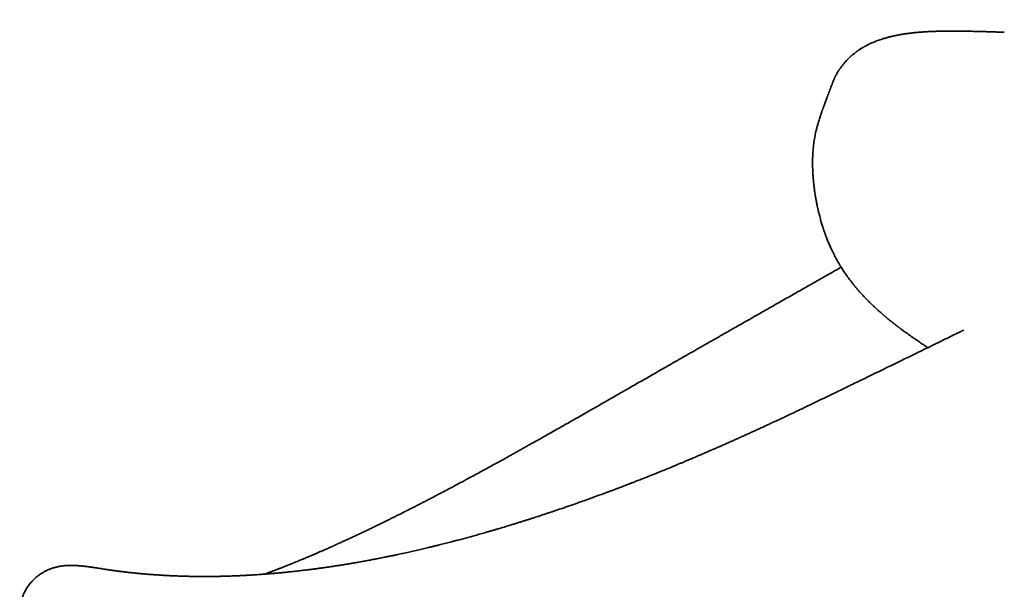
# Model space of a CAD drawing. Header units: millimetres. Extents: x 8 to 665, y 12 to 499.
# Tile 23 of 61: x 503 to 531, y 187 to 203. Entities that reach past the tile are written whole.
import ezdxf

# ---------------------------------------------------------------- set-up
doc = ezdxf.new("R2010")
doc.units = ezdxf.units.MM

msp = doc.modelspace()

# ---------------------------------------------------------------- linework, layer by layer
at = {"color": 7, "linetype": 'Continuous', "lineweight": 35}
msp.add_line((526.368, 201.129), (526.368, 201.128), dxfattribs=at)
for points, knots in [([(521.347, 167.308), (521.348, 167.308), (521.37, 167.301), (521.407, 167.29), (521.456, 167.276), (521.499, 167.264), (521.548, 167.25), (521.604, 167.234), (521.662, 167.217), (521.721, 167.2), (521.793, 167.18), (521.877, 167.157), (521.969, 167.132), (522.056, 167.108), (522.134, 167.087), (522.197, 167.071), (522.246, 167.058), (522.28, 167.049), (522.309, 167.042), (522.329, 167.036), (522.342, 167.033), (522.353, 167.03), (522.364, 167.027), (522.386, 167.022), (522.422, 167.013), (522.475, 166.999), (522.54, 166.983), (522.616, 166.964), (522.703, 166.943), (522.815, 166.916), (522.948, 166.885), (523.102, 166.85), (523.261, 166.816), (523.424, 166.781), (523.593, 166.746), (523.766, 166.712), (523.966, 166.675), (524.195, 166.634), (524.452, 166.591), (524.716, 166.55), (524.988, 166.512), (525.268, 166.476), (525.555, 166.443), (525.847, 166.412), (526.143, 166.385), (526.444, 166.361), (526.749, 166.339), (527.069, 166.319), (527.406, 166.299), (527.685, 166.284), (527.894, 166.273), (528.026, 166.266), (528.151, 166.26), (528.276, 166.254), (528.401, 166.249), (528.524, 166.244), (528.637, 166.24), (528.741, 166.236), (528.835, 166.233), (528.92, 166.231), (528.995, 166.229), (529.061, 166.228), (529.117, 166.227), (529.163, 166.226), (529.2, 166.225), (529.224, 166.225), (529.24, 166.224), (529.253, 166.224), (529.271, 166.224), (529.294, 166.224), (529.323, 166.223), (529.366, 166.223), (529.424, 166.222), (529.499, 166.222), (529.581, 166.221), (529.67, 166.221), (529.767, 166.221), (529.872, 166.222), (529.985, 166.222), (530.105, 166.224), (530.226, 166.226), (530.345, 166.228), (530.482, 166.232), (530.635, 166.237), (530.803, 166.243), (530.963, 166.251), (531.116, 166.259), (531.262, 166.268), (531.401, 166.278), (531.531, 166.288), (531.653, 166.298), (531.768, 166.308), (531.878, 166.318), (531.988, 166.329), (532.1, 166.341), (532.213, 166.354), (532.32, 166.367), (532.422, 166.379), (532.519, 166.392), (532.592, 166.402), (532.642, 166.409), (532.671, 166.413), (532.697, 166.417), (532.72, 166.42), (532.744, 166.423), (532.77, 166.427), (532.802, 166.432), (532.843, 166.438), (532.892, 166.445), (532.948, 166.454), (533.007, 166.463), (533.099, 166.478), (533.226, 166.499), (533.391, 166.528), (533.563, 166.56), (533.74, 166.594), (533.917, 166.629), (534.057, 166.659), (534.158, 166.681), (534.224, 166.695), (534.288, 166.709), (534.353, 166.724), (534.415, 166.738), (534.473, 166.751), (534.523, 166.763), (534.564, 166.773), (534.597, 166.78), (534.623, 166.787), (534.642, 166.791), (534.659, 166.795), (534.677, 166.8), (534.702, 166.806), (534.735, 166.814), (534.775, 166.824), (534.818, 166.834), (534.864, 166.846), (534.912, 166.858), (534.978, 166.875), (535.062, 166.896), (535.166, 166.924), (535.281, 166.954), (535.404, 166.988), (535.534, 167.024), (535.666, 167.062), (535.799, 167.1), (535.991, 167.157), (536.243, 167.234), (536.478, 167.308), (536.637, 167.359), (536.716, 167.385), (536.789, 167.409), (536.854, 167.431), (536.911, 167.45), (536.961, 167.467), (537.004, 167.481), (537.039, 167.493), (537.063, 167.501), (537.08, 167.507), (537.096, 167.513), (537.117, 167.52), (537.146, 167.53), (537.18, 167.541), (537.218, 167.555), (537.259, 167.569), (537.302, 167.584), (537.363, 167.605), (537.445, 167.634), (537.549, 167.671), (537.662, 167.711), (537.784, 167.756), (537.912, 167.802), (538.044, 167.851), (538.258, 167.931), (538.556, 168.045), (538.895, 168.177), (539.194, 168.297), (539.454, 168.402), (539.715, 168.509), (539.973, 168.616), (540.225, 168.722), (540.468, 168.825), (540.709, 168.928), (540.948, 169.031), (541.184, 169.134), (541.41, 169.233), (541.624, 169.327), (541.822, 169.415), (542.004, 169.496), (542.171, 169.571), (542.329, 169.642), (542.478, 169.709), (542.617, 169.772), (542.747, 169.831), (542.867, 169.886), (542.979, 169.937), (543.079, 169.982), (543.168, 170.023), (543.246, 170.059), (543.317, 170.092), (543.381, 170.121), (543.439, 170.148), (543.49, 170.171), (543.538, 170.194), (543.605, 170.224), (543.694, 170.265), (543.808, 170.318), (543.932, 170.376), (544.066, 170.438), (544.209, 170.505), (544.362, 170.576), (544.525, 170.652), (544.697, 170.733), (544.879, 170.819), (545.07, 170.909), (545.271, 171.004), (545.481, 171.104), (545.701, 171.208), (545.924, 171.314), (546.149, 171.421), (546.375, 171.53), (546.61, 171.642), (546.853, 171.759), (547.104, 171.879), (547.371, 172.008), (547.654, 172.144), (547.954, 172.289), (548.264, 172.439), (548.584, 172.593), (548.91, 172.751), (549.244, 172.913), (549.584, 173.078), (549.929, 173.245), (550.574, 173.557), (551.52, 174.016), (552.725, 174.601), (553.891, 175.167), (555.02, 175.716), (556.155, 176.269), (557.296, 176.829), (558.443, 177.393), (559.596, 177.961), (560.755, 178.532), (561.735, 179.016), (562.532, 179.41), (563.147, 179.713), (563.758, 180.016), (564.364, 180.315), (564.959, 180.61), (565.529, 180.892), (566.074, 181.162), (566.596, 181.421), (567.108, 181.675), (567.612, 181.924), (568.103, 182.168), (568.583, 182.406), (569.052, 182.639), (569.511, 182.867), (569.965, 183.092), (570.413, 183.314), (570.855, 183.534), (571.288, 183.749), (571.712, 183.96), (572.127, 184.166), (572.534, 184.368), (572.865, 184.533), (573.123, 184.661), (573.309, 184.753), (573.488, 184.842), (573.659, 184.927), (573.824, 185.009), (573.981, 185.087), (574.131, 185.161), (574.276, 185.233), (574.415, 185.303), (574.549, 185.369), (574.674, 185.432), (574.792, 185.49), (574.902, 185.545), (574.996, 185.591), (575.079, 185.633), (575.154, 185.67), (575.235, 185.71), (575.322, 185.753), (575.414, 185.799), (575.513, 185.848), (575.618, 185.9), (575.738, 185.96), (575.877, 186.029), (576.033, 186.107), (576.199, 186.189), (576.374, 186.276), (576.559, 186.368), (576.754, 186.465), (576.96, 186.567), (577.175, 186.674), (577.399, 186.785), (577.633, 186.901), (577.876, 187.022), (578.128, 187.147), (578.395, 187.28), (578.675, 187.419), (578.97, 187.565), (579.276, 187.717), (579.592, 187.874), (579.918, 188.036), (580.237, 188.194), (580.544, 188.346), (580.833, 188.49), (581.115, 188.63), (581.392, 188.767), (581.661, 188.9), (581.924, 189.031), (582.188, 189.162), (582.454, 189.293), (582.72, 189.425), (582.978, 189.553), (583.228, 189.677), (583.475, 189.799), (583.718, 189.919), (583.957, 190.038), (584.186, 190.151), (584.407, 190.261), (584.619, 190.365), (584.818, 190.464), (585.005, 190.556), (585.179, 190.642), (585.348, 190.726), (585.517, 190.809), (585.69, 190.895), (585.871, 190.984), (586.059, 191.077), (586.255, 191.174), (586.459, 191.275), (586.678, 191.383), (586.913, 191.499), (587.111, 191.597), (587.261, 191.671), (587.358, 191.718), (587.449, 191.763), (587.543, 191.81), (587.638, 191.857), (587.732, 191.903), (587.816, 191.944), (587.889, 191.98), (587.948, 192.009), (587.994, 192.032), (588.031, 192.05), (588.069, 192.069), (588.11, 192.09), (588.163, 192.115), (588.227, 192.147), (588.305, 192.185), (588.391, 192.228), (588.487, 192.275), (588.592, 192.327), (588.706, 192.383), (588.823, 192.441), (588.943, 192.5), (589.065, 192.56), (589.194, 192.624), (589.33, 192.691), (589.473, 192.761), (589.623, 192.835), (589.779, 192.911), (589.994, 193.017), (590.266, 193.151), (590.591, 193.311), (590.948, 193.487), (591.336, 193.678), (591.753, 193.883), (592.159, 194.083), (592.555, 194.278), (592.938, 194.466), (593.31, 194.649), (593.668, 194.826), (594.017, 194.998), (594.327, 195.15), (594.597, 195.284), (594.828, 195.397), (595.049, 195.506), (595.261, 195.611), (595.463, 195.71), (595.656, 195.805), (595.827, 195.89), (595.977, 195.964), (596.109, 196.029), (596.234, 196.091), (596.354, 196.15), (596.467, 196.206), (596.575, 196.259), (596.661, 196.301), (596.729, 196.334), (596.778, 196.359), (596.825, 196.382), (596.869, 196.404), (596.912, 196.425), (596.956, 196.447), (597.012, 196.474), (597.082, 196.509), (597.168, 196.551), (597.265, 196.599), (597.373, 196.652), (597.491, 196.711), (597.62, 196.774), (597.76, 196.843), (597.898, 196.912), (598.035, 196.979), (598.166, 197.044), (598.302, 197.111), (598.563, 197.24), (598.945, 197.428), (599.445, 197.675), (599.936, 197.917), (600.417, 198.154), (600.82, 198.353), (601.147, 198.515), (601.398, 198.638), (601.641, 198.758), (601.878, 198.875), (602.108, 198.989), (602.33, 199.098), (602.518, 199.191), (602.673, 199.268), (602.797, 199.329), (602.916, 199.388), (603.029, 199.444), (603.133, 199.495), (603.222, 199.539), (603.297, 199.576), (603.36, 199.607), (603.422, 199.638), (603.49, 199.671), (603.566, 199.709), (603.651, 199.751), (603.745, 199.797), (603.849, 199.848), (603.961, 199.904), (604.083, 199.964), (604.214, 200.029), (604.381, 200.111), (604.579, 200.209), (604.804, 200.32), (605.056, 200.445), (605.335, 200.583), (605.638, 200.733), (605.932, 200.878), (606.219, 201.019), (606.499, 201.158), (606.808, 201.311), (607.15, 201.48), (607.426, 201.616), (607.607, 201.706), (607.692, 201.748), (607.776, 201.789), (607.857, 201.83), (607.932, 201.867), (607.998, 201.899), (608.053, 201.926), (608.098, 201.948), (608.133, 201.966), (608.162, 201.98), (608.185, 201.991), (608.204, 202.001), (608.226, 202.012), (608.255, 202.026), (608.293, 202.045), (608.338, 202.067), (608.391, 202.094), (608.453, 202.124), (608.523, 202.159), (608.601, 202.198), (608.688, 202.24), (608.783, 202.287), (608.886, 202.338), (608.998, 202.394), (609.117, 202.453), (609.246, 202.516), (609.382, 202.583), (609.526, 202.655), (609.679, 202.731), (609.841, 202.81), (610.016, 202.897), (610.206, 202.991), (610.412, 203.093), (610.628, 203.2), (610.832, 203.301), (610.965, 203.366), (611.021, 203.394)], [0, 0, 0, 0, 0.0000223, 0.0006265, 0.0010397, 0.0014155, 0.0018576, 0.0023832, 0.0029244, 0.0034775, 0.0040431, 0.0049697, 0.0059128, 0.0067813, 0.0075617, 0.0082534, 0.0086405, 0.0089918, 0.0092735, 0.0094686, 0.0095793, 0.0096737, 0.0097841, 0.0099106, 0.0103267, 0.0108576, 0.0115038, 0.0122658, 0.0131442, 0.0141396, 0.0156387, 0.0172074, 0.0188383, 0.0205313, 0.022286, 0.0241019, 0.0259784, 0.0286555, 0.0314425, 0.0343359, 0.0373299, 0.0404854, 0.0437381, 0.0470831, 0.0505144, 0.0540273, 0.0576175, 0.0612804, 0.0653778, 0.0695494, 0.0711796, 0.0727279, 0.0741937, 0.0755785, 0.0771227, 0.0785539, 0.0798725, 0.0810789, 0.0821731, 0.0831554, 0.0840258, 0.0847842, 0.0854307, 0.0859652, 0.0863876, 0.086698, 0.0867998, 0.0869337, 0.0871331, 0.0873978, 0.0877279, 0.0881231, 0.0888467, 0.0896836, 0.0906336, 0.0916094, 0.0926814, 0.0938495, 0.0951137, 0.0964681, 0.0978184, 0.099132, 0.1004089, 0.1023414, 0.1041835, 0.105935, 0.1075961, 0.1091978, 0.1107052, 0.1121185, 0.1134376, 0.1146643, 0.1158349, 0.1169635, 0.1182271, 0.1194335, 0.1205827, 0.1216746, 0.1227091, 0.1236818, 0.1240134, 0.1243183, 0.1245966, 0.1248482, 0.1250766, 0.1253463, 0.1256823, 0.1261283, 0.1266545, 0.127259, 0.1278989, 0.1285561, 0.1302122, 0.1319697, 0.1338288, 0.1357417, 0.1376321, 0.1394991, 0.1401971, 0.1408918, 0.1415832, 0.1422712, 0.1429545, 0.1435805, 0.1441215, 0.1445427, 0.1448924, 0.1451705, 0.1453771, 0.1455175, 0.1456915, 0.1459633, 0.1463206, 0.1467576, 0.1472274, 0.1477196, 0.1482344, 0.1487716, 0.149815, 0.150934, 0.1521288, 0.1534926, 0.1548974, 0.1563137, 0.1577414, 0.1591805, 0.1624863, 0.1658506, 0.1667415, 0.1676097, 0.1683937, 0.1690909, 0.1697013, 0.1702248, 0.1707081, 0.1710824, 0.1713477, 0.1714797, 0.1716276, 0.1718732, 0.1721749, 0.1725521, 0.1729676, 0.1734084, 0.1738743, 0.1743656, 0.1753951, 0.1765205, 0.1777419, 0.1790594, 0.1804661, 0.1819016, 0.1833518, 0.187415, 0.1915885, 0.1943577, 0.1971734, 0.2000353, 0.2028678, 0.2056045, 0.2082454, 0.2107905, 0.2134792, 0.2160518, 0.2185082, 0.2208482, 0.2230718, 0.224988, 0.2268083, 0.2285326, 0.2301609, 0.2316931, 0.2331043, 0.2344228, 0.2356485, 0.2367814, 0.2377144, 0.2385734, 0.2393584, 0.2400693, 0.2407062, 0.241269, 0.2417826, 0.2423176, 0.2434895, 0.2447688, 0.2461557, 0.2476499, 0.2492517, 0.2509608, 0.2527774, 0.2547014, 0.2567328, 0.2588716, 0.2611177, 0.2634713, 0.2659322, 0.2685004, 0.2709488, 0.2734875, 0.2761162, 0.2788351, 0.2816441, 0.2845432, 0.2878014, 0.2911663, 0.2946379, 0.2982162, 0.3019013, 0.3056244, 0.3094504, 0.3133275, 0.3172116, 0.3311394, 0.3451554, 0.3577444, 0.370404, 0.3831343, 0.3959352, 0.4088069, 0.4217493, 0.4347624, 0.4478464, 0.4547282, 0.4616296, 0.4685328, 0.4753346, 0.4820183, 0.4885837, 0.4945425, 0.5004006, 0.5061578, 0.5118143, 0.51737, 0.5227285, 0.5279897, 0.5331538, 0.5382207, 0.5432909, 0.5482599, 0.5531278, 0.5578945, 0.5625601, 0.5671246, 0.5715879, 0.5737379, 0.5758307, 0.5778419, 0.5797714, 0.5816194, 0.5833858, 0.5850707, 0.5866739, 0.5882659, 0.5897684, 0.5911814, 0.5925048, 0.5937387, 0.5948831, 0.595687, 0.5965271, 0.5974342, 0.5984084, 0.5994497, 0.6005581, 0.6017336, 0.6029762, 0.6046333, 0.6063946, 0.6082596, 0.6102281, 0.6123002, 0.6145036, 0.6168132, 0.6192289, 0.6217508, 0.6243789, 0.6271132, 0.6299536, 0.6329002, 0.636101, 0.6394182, 0.642852, 0.6464022, 0.6500689, 0.6538521, 0.6571642, 0.6604183, 0.6635975, 0.6667018, 0.6697313, 0.6726858, 0.6755655, 0.6786466, 0.6816372, 0.6845372, 0.6873466, 0.6900653, 0.6928499, 0.6955326, 0.6981134, 0.7005924, 0.7029694, 0.7052446, 0.7072964, 0.7092577, 0.7111285, 0.7129866, 0.7149309, 0.7169614, 0.7190783, 0.7212816, 0.7235712, 0.7259471, 0.7286604, 0.7314781, 0.7326126, 0.7337088, 0.7347376, 0.7356989, 0.7368777, 0.7379362, 0.7388742, 0.7396919, 0.7403892, 0.7408526, 0.7412435, 0.7416492, 0.7421176, 0.7426488, 0.7434173, 0.7442878, 0.7452604, 0.746335, 0.7475116, 0.7487903, 0.750171, 0.7514628, 0.7528327, 0.7542807, 0.7558069, 0.7574111, 0.7590935, 0.760854, 0.762646, 0.766355, 0.7700023, 0.7735879, 0.7783777, 0.7830527, 0.7876129, 0.7920582, 0.7963887, 0.8005302, 0.8045608, 0.8084807, 0.8122899, 0.8149846, 0.8175784, 0.8200651, 0.8224447, 0.8247172, 0.8268826, 0.8289409, 0.8304831, 0.8319591, 0.833369, 0.8347128, 0.8359906, 0.8372018, 0.8383271, 0.8389152, 0.8394729, 0.8400003, 0.8404975, 0.8409644, 0.8414436, 0.8419862, 0.8428363, 0.8438067, 0.8448974, 0.8461084, 0.8474396, 0.8488912, 0.8504631, 0.8521552, 0.8535692, 0.8550573, 0.8566038, 0.8581487, 0.8638746, 0.8694981, 0.8750193, 0.8804382, 0.8857547, 0.8886352, 0.8914763, 0.8942166, 0.8968439, 0.8994749, 0.9019819, 0.9043647, 0.9058164, 0.9072179, 0.9085691, 0.9098475, 0.9110205, 0.9120879, 0.9128526, 0.913552, 0.9142159, 0.9149692, 0.9158258, 0.9167857, 0.9178489, 0.9190155, 0.9202854, 0.9216586, 0.9231352, 0.924715, 0.9272945, 0.9298301, 0.9323188, 0.9358354, 0.9392539, 0.9425744, 0.945797, 0.9489339, 0.952076, 0.9562592, 0.9604832, 0.961437, 0.9623929, 0.9633508, 0.96429, 0.9651366, 0.9658841, 0.9665325, 0.9669962, 0.9673914, 0.967718, 0.9679761, 0.9681691, 0.968386, 0.9687222, 0.9691456, 0.9696562, 0.970254, 0.970954, 0.9717455, 0.9726306, 0.9736092, 0.9746814, 0.9758472, 0.9771065, 0.9784594, 0.9799058, 0.9814458, 0.9830793, 0.9848063, 0.9866269, 0.9885411, 0.9907547, 0.9930814, 0.9955214, 0.9980745, 1, 1, 1, 1]), ([(528.998, 203.033), (528.982, 203.032), (528.952, 203.029), (528.911, 203.025), (528.877, 203.022), (528.849, 203.019), (528.826, 203.016), (528.805, 203.014), (528.785, 203.012), (528.762, 203.009), (528.73, 203.005), (528.692, 203), (528.652, 202.995), (528.615, 202.989), (528.581, 202.984), (528.551, 202.979), (528.522, 202.975), (528.492, 202.97), (528.461, 202.964), (528.431, 202.959), (528.405, 202.954), (528.379, 202.949), (528.351, 202.943), (528.321, 202.937), (528.287, 202.93), (528.248, 202.921), (528.206, 202.911), (528.163, 202.9), (528.122, 202.89), (528.086, 202.88), (528.043, 202.867), (527.99, 202.852), (527.927, 202.832), (527.864, 202.81), (527.801, 202.787), (527.735, 202.761), (527.675, 202.735), (527.623, 202.711), (527.583, 202.692), (527.547, 202.674), (527.514, 202.657), (527.486, 202.642), (527.464, 202.63), (527.443, 202.618), (527.418, 202.604), (527.389, 202.586), (527.357, 202.567), (527.327, 202.548), (527.3, 202.53), (527.278, 202.515), (527.26, 202.502), (527.244, 202.491), (527.23, 202.481), (527.217, 202.471), (527.203, 202.461), (527.186, 202.447), (527.162, 202.429), (527.137, 202.409), (527.113, 202.389), (527.093, 202.372), (527.076, 202.357), (527.061, 202.344), (527.046, 202.33), (527.028, 202.314), (527.008, 202.294), (526.987, 202.273), (526.968, 202.254), (526.952, 202.238), (526.936, 202.221), (526.915, 202.199), (526.889, 202.17), (526.864, 202.14), (526.841, 202.112), (526.823, 202.089), (526.805, 202.065), (526.785, 202.039), (526.766, 202.012), (526.75, 201.989), (526.736, 201.969), (526.722, 201.947), (526.705, 201.92), (526.686, 201.89), (526.669, 201.86), (526.654, 201.833), (526.641, 201.809), (526.63, 201.787), (526.619, 201.767), (526.61, 201.747), (526.6, 201.727), (526.589, 201.704), (526.576, 201.674), (526.559, 201.634), (526.547, 201.604), (526.541, 201.588)], [0, 0, 0, 0, 0.018159, 0.033682, 0.04656, 0.057047, 0.065868, 0.072949, 0.080174, 0.089125, 0.099805, 0.116748, 0.13255, 0.147042, 0.160255, 0.172238, 0.18244, 0.194118, 0.206987, 0.218883, 0.229357, 0.238683, 0.249841, 0.261379, 0.274414, 0.289898, 0.307589, 0.324754, 0.340921, 0.355321, 0.367918, 0.391788, 0.416991, 0.441079, 0.465315, 0.490033, 0.516597, 0.533711, 0.54898, 0.562122, 0.574242, 0.586043, 0.592845, 0.600094, 0.609299, 0.620663, 0.632929, 0.644656, 0.655135, 0.663367, 0.669676, 0.675467, 0.681201, 0.685667, 0.69064, 0.697278, 0.705622, 0.717165, 0.72683, 0.734097, 0.74043, 0.746326, 0.752035, 0.758626, 0.766875, 0.77627, 0.784246, 0.790453, 0.795361, 0.804569, 0.815925, 0.828346, 0.837709, 0.845486, 0.852864, 0.862309, 0.87238, 0.880153, 0.885664, 0.892025, 0.900837, 0.911479, 0.920835, 0.928793, 0.93568, 0.942823, 0.948476, 0.954196, 0.959909, 0.966063, 0.974686, 0.986007, 1, 1, 1, 1]), ([(531.448, 203.034), (531.425, 203.035), (531.38, 203.037), (531.316, 203.039), (531.259, 203.041), (531.208, 203.042), (531.164, 203.044), (531.129, 203.045), (531.101, 203.046), (531.081, 203.047), (531.065, 203.047), (531.052, 203.048), (531.038, 203.048), (531.018, 203.049), (530.991, 203.05), (530.96, 203.05), (530.926, 203.052), (530.888, 203.053), (530.828, 203.054), (530.75, 203.057), (530.656, 203.059), (530.573, 203.061), (530.5, 203.063), (530.435, 203.064), (530.371, 203.065), (530.306, 203.066), (530.241, 203.067), (530.178, 203.068), (530.119, 203.068), (530.066, 203.069), (530.016, 203.069), (529.964, 203.069), (529.908, 203.069), (529.85, 203.069), (529.798, 203.068), (529.754, 203.068), (529.718, 203.067), (529.685, 203.067), (529.65, 203.066), (529.612, 203.065), (529.571, 203.064), (529.524, 203.063), (529.474, 203.061), (529.423, 203.059), (529.377, 203.057), (529.335, 203.055), (529.302, 203.054), (529.277, 203.053), (529.259, 203.052), (529.238, 203.05), (529.211, 203.049), (529.179, 203.047), (529.141, 203.044), (529.097, 203.041), (529.047, 203.037), (529.013, 203.034), (528.995, 203.033)], [0, 0, 0, 0, 0.02795, 0.053223, 0.075822, 0.09575, 0.113005, 0.127584, 0.137607, 0.1458, 0.15216, 0.156686, 0.16036, 0.169175, 0.180137, 0.191742, 0.205066, 0.220112, 0.236609, 0.275285, 0.312331, 0.347733, 0.37371, 0.399336, 0.42513, 0.45109, 0.477218, 0.503252, 0.52753, 0.548699, 0.568137, 0.588783, 0.611866, 0.636568, 0.660829, 0.676787, 0.69152, 0.704788, 0.718725, 0.734762, 0.752707, 0.77042, 0.793844, 0.815542, 0.835087, 0.852803, 0.869925, 0.877303, 0.884588, 0.893276, 0.904638, 0.918682, 0.935094, 0.954109, 0.97574, 1, 1, 1, 1]), ([(526.541, 201.588), (526.501, 201.483), (526.444, 201.33), (526.386, 201.177), (526.368, 201.129)], [0, 0, 0, 0, 0.68914, 1, 1, 1, 1]), ([(526.368, 201.128), (526.368, 201.127), (526.359, 201.103), (526.342, 201.059), (526.319, 200.998), (526.301, 200.948), (526.286, 200.907), (526.275, 200.876), (526.267, 200.854), (526.261, 200.837), (526.254, 200.82), (526.247, 200.799), (526.238, 200.773), (526.227, 200.742), (526.213, 200.701), (526.196, 200.649), (526.175, 200.588), (526.155, 200.523), (526.136, 200.461), (526.119, 200.401), (526.104, 200.346), (526.09, 200.295), (526.075, 200.234), (526.058, 200.162), (526.04, 200.075), (526.024, 199.988), (526.011, 199.9), (526, 199.815), (525.991, 199.735), (525.984, 199.656), (525.978, 199.572), (525.974, 199.489), (525.971, 199.411), (525.97, 199.335), (525.97, 199.256), (525.972, 199.171), (525.975, 199.083), (525.98, 198.99), (525.986, 198.896), (525.994, 198.8), (526.003, 198.704), (526.015, 198.6), (526.03, 198.489), (526.047, 198.376), (526.065, 198.268), (526.084, 198.168), (526.102, 198.076), (526.122, 197.987), (526.139, 197.909), (526.157, 197.838), (526.174, 197.773), (526.192, 197.706), (526.21, 197.639), (526.228, 197.576), (526.245, 197.52), (526.259, 197.477), (526.27, 197.442), (526.281, 197.408), (526.295, 197.368), (526.309, 197.326), (526.322, 197.288), (526.337, 197.248), (526.351, 197.209), (526.367, 197.168), (526.383, 197.127), (526.4, 197.083), (526.421, 197.032), (526.444, 196.976), (526.47, 196.917), (526.495, 196.862), (526.517, 196.814), (526.537, 196.773), (526.555, 196.735), (526.574, 196.699), (526.592, 196.663), (526.61, 196.628), (526.629, 196.592), (526.652, 196.55), (526.682, 196.495), (526.719, 196.431), (526.762, 196.361), (526.804, 196.293), (526.845, 196.228), (526.882, 196.173), (526.916, 196.124), (526.946, 196.08), (526.977, 196.036), (527.01, 195.992), (527.042, 195.949), (527.074, 195.907), (527.104, 195.868), (527.134, 195.83), (527.164, 195.793), (527.194, 195.756), (527.226, 195.718), (527.251, 195.688), (527.273, 195.663), (527.293, 195.64), (527.314, 195.616), (527.336, 195.591), (527.357, 195.568), (527.376, 195.547), (527.394, 195.528), (527.422, 195.498), (527.461, 195.456), (527.517, 195.398), (527.575, 195.339), (527.634, 195.282), (527.685, 195.232), (527.734, 195.186), (527.781, 195.143), (527.826, 195.102), (527.871, 195.061), (527.916, 195.021), (527.958, 194.985), (527.991, 194.956), (528.017, 194.934), (528.037, 194.918), (528.056, 194.902), (528.074, 194.887), (528.092, 194.871), (528.112, 194.855), (528.134, 194.837), (528.158, 194.817), (528.182, 194.798), (528.205, 194.779), (528.224, 194.764), (528.241, 194.751), (528.263, 194.733), (528.293, 194.709), (528.333, 194.678), (528.369, 194.651), (528.398, 194.628), (528.417, 194.614), (528.433, 194.602), (528.447, 194.591), (528.467, 194.576), (528.496, 194.554), (528.531, 194.528), (528.564, 194.504), (528.594, 194.482), (528.626, 194.458), (528.662, 194.433), (528.696, 194.408), (528.728, 194.385), (528.758, 194.363), (528.789, 194.342), (528.819, 194.321), (528.847, 194.301), (528.872, 194.284), (528.896, 194.267), (528.931, 194.243), (528.977, 194.211), (529.036, 194.171), (529.098, 194.129), (529.156, 194.09), (529.209, 194.055), (529.242, 194.033), (529.26, 194.021), (529.263, 194.019)], [0, 0, 0, 0, 0.0002167, 0.0076425, 0.0140159, 0.0193357, 0.0236014, 0.026813, 0.0289708, 0.0305363, 0.0321783, 0.0343151, 0.0369477, 0.0400766, 0.0437017, 0.0495883, 0.0558887, 0.062455, 0.0692893, 0.0748486, 0.0805697, 0.0858061, 0.0901325, 0.0990809, 0.1079391, 0.1168696, 0.1258777, 0.1346332, 0.1422971, 0.149924, 0.1582632, 0.1670901, 0.1742497, 0.1813085, 0.1890781, 0.197397, 0.2060419, 0.214632, 0.2244666, 0.2335053, 0.2426046, 0.2524955, 0.263662, 0.2751866, 0.2856898, 0.2954522, 0.3047957, 0.3131754, 0.3219152, 0.3280652, 0.3346841, 0.3416628, 0.3484796, 0.3550686, 0.3609875, 0.3657855, 0.3684722, 0.3720683, 0.3765665, 0.3811642, 0.3852888, 0.3889419, 0.3938065, 0.3981909, 0.4023564, 0.4073084, 0.4128952, 0.4193887, 0.4265017, 0.4330526, 0.4387775, 0.4435407, 0.4478009, 0.4524807, 0.4570298, 0.4611413, 0.4656304, 0.4708871, 0.4771689, 0.4868539, 0.4961465, 0.5057222, 0.5147613, 0.5233804, 0.52929, 0.5364919, 0.5429299, 0.5489919, 0.55673, 0.5627965, 0.5691814, 0.5759192, 0.5810836, 0.587694, 0.5948084, 0.6002352, 0.6038295, 0.6080195, 0.6125963, 0.6172326, 0.6217055, 0.6254643, 0.6287641, 0.6327204, 0.642671, 0.6527856, 0.6678037, 0.6784539, 0.6888082, 0.6996778, 0.7085692, 0.7177974, 0.7273988, 0.7367812, 0.7452737, 0.7532618, 0.7572375, 0.7613293, 0.7652166, 0.7689249, 0.7725151, 0.7763568, 0.7810853, 0.7860328, 0.791126, 0.7959281, 0.7997436, 0.8027873, 0.8059999, 0.8132073, 0.8212031, 0.8302477, 0.8348287, 0.8387128, 0.8417342, 0.8441556, 0.84708, 0.853954, 0.8616477, 0.8678049, 0.8730628, 0.8795027, 0.8869255, 0.8937601, 0.8998377, 0.9053576, 0.9112748, 0.9173627, 0.9227474, 0.9273433, 0.9316511, 0.9367379, 0.9470944, 0.9580293, 0.9695634, 0.9819394, 0.9901501, 0.9986005, 1, 1, 1, 1]), ([(526.788, 196.318), (526.704, 196.271), (526.507, 196.159), (526.201, 195.985), (525.87, 195.797), (525.546, 195.613), (525.232, 195.434), (524.927, 195.261), (524.631, 195.093), (524.342, 194.928), (524.053, 194.764), (523.764, 194.599), (523.475, 194.435), (523.195, 194.275), (522.923, 194.12), (522.66, 193.97), (522.409, 193.826), (522.171, 193.69), (521.945, 193.561), (521.726, 193.435), (521.515, 193.314), (521.312, 193.198), (521.116, 193.085), (520.927, 192.977), (520.745, 192.873), (520.571, 192.773), (520.406, 192.678), (520.248, 192.587), (520.099, 192.502), (519.956, 192.42), (519.75, 192.302), (519.48, 192.148), (519.148, 191.958), (518.827, 191.776), (518.516, 191.599), (518.288, 191.47), (518.139, 191.387), (518.067, 191.346), (517.996, 191.306), (517.926, 191.267), (517.86, 191.23), (517.8, 191.196), (517.749, 191.168), (517.707, 191.144), (517.676, 191.127), (517.654, 191.114), (517.639, 191.106), (517.622, 191.097), (517.599, 191.084), (517.567, 191.066), (517.525, 191.043), (517.476, 191.015), (517.423, 190.986), (517.367, 190.955), (517.309, 190.923), (517.226, 190.877), (517.116, 190.816), (516.976, 190.738), (516.827, 190.656), (516.669, 190.57), (516.506, 190.481), (516.341, 190.392), (516.161, 190.294), (515.968, 190.19), (515.762, 190.08), (515.566, 189.976), (515.397, 189.887), (515.255, 189.812), (515.139, 189.751), (515.028, 189.694), (514.924, 189.64), (514.828, 189.59), (514.751, 189.55), (514.69, 189.519), (514.644, 189.495), (514.6, 189.473), (514.559, 189.452), (514.522, 189.433), (514.489, 189.416), (514.458, 189.4), (514.424, 189.383), (514.383, 189.363), (514.332, 189.337), (514.271, 189.306), (514.2, 189.27), (514.119, 189.23), (514.033, 189.186), (513.945, 189.143), (513.858, 189.099), (513.751, 189.047), (513.627, 188.986), (513.487, 188.918), (513.353, 188.853), (513.221, 188.79), (513.09, 188.728), (512.987, 188.679), (512.912, 188.644), (512.866, 188.622), (512.825, 188.603), (512.794, 188.589), (512.772, 188.579), (512.757, 188.572), (512.741, 188.564), (512.721, 188.555), (512.696, 188.543), (512.666, 188.529), (512.631, 188.513), (512.592, 188.495), (512.547, 188.475), (512.499, 188.453), (512.427, 188.42), (512.334, 188.378), (512.225, 188.329), (512.124, 188.284), (512.031, 188.243), (511.946, 188.206), (511.865, 188.17), (511.786, 188.136), (511.708, 188.103), (511.635, 188.071), (511.576, 188.046), (511.531, 188.027), (511.5, 188.014), (511.472, 188.002), (511.444, 187.991), (511.411, 187.977), (511.373, 187.961), (511.326, 187.941), (511.27, 187.919), (511.208, 187.893), (511.141, 187.866), (511.072, 187.838), (510.995, 187.807), (510.909, 187.772), (510.834, 187.743), (510.778, 187.721), (510.742, 187.707), (510.71, 187.694), (510.682, 187.684), (510.66, 187.675), (510.642, 187.668), (510.628, 187.663), (510.613, 187.657), (510.596, 187.65), (510.574, 187.642), (510.548, 187.632), (510.515, 187.62), (510.475, 187.605), (510.433, 187.589), (510.39, 187.573), (510.351, 187.558), (510.327, 187.549), (510.317, 187.546)], [0, 0, 0, 0, 0.015051, 0.035266, 0.055039, 0.074373, 0.093269, 0.111403, 0.129117, 0.146412, 0.163288, 0.18104, 0.198301, 0.215071, 0.231349, 0.247133, 0.262423, 0.276385, 0.289905, 0.302984, 0.315621, 0.327816, 0.339569, 0.350881, 0.36175, 0.372179, 0.382165, 0.391544, 0.400498, 0.409027, 0.41716, 0.437674, 0.457579, 0.476876, 0.495567, 0.513653, 0.518016, 0.522343, 0.526633, 0.530887, 0.535016, 0.538594, 0.541657, 0.544207, 0.546244, 0.547317, 0.548162, 0.548964, 0.55033, 0.552304, 0.554888, 0.557876, 0.561128, 0.564509, 0.568018, 0.571656, 0.579577, 0.588046, 0.597061, 0.606622, 0.616699, 0.626726, 0.636483, 0.64946, 0.661929, 0.673891, 0.685345, 0.692699, 0.699828, 0.706603, 0.712921, 0.718781, 0.724185, 0.727156, 0.729968, 0.732622, 0.735118, 0.737412, 0.739454, 0.741244, 0.743103, 0.745625, 0.748764, 0.752518, 0.756888, 0.761872, 0.76732, 0.772791, 0.778141, 0.783368, 0.7924, 0.801045, 0.809302, 0.817173, 0.825544, 0.83345, 0.836428, 0.839335, 0.841998, 0.844097, 0.845179, 0.846007, 0.84689, 0.848121, 0.8497, 0.851627, 0.853763, 0.856208, 0.858962, 0.862024, 0.865208, 0.872526, 0.87934, 0.885652, 0.891461, 0.896768, 0.901575, 0.906741, 0.911614, 0.916199, 0.920497, 0.922777, 0.924745, 0.926385, 0.928032, 0.930081, 0.932533, 0.935386, 0.93899, 0.943053, 0.947304, 0.951672, 0.956157, 0.962021, 0.968073, 0.970501, 0.972863, 0.974919, 0.976658, 0.978105, 0.979223, 0.980025, 0.980897, 0.982018, 0.983385, 0.985, 0.987197, 0.98973, 0.992546, 0.995348, 0.998091, 1, 1, 1, 1]), ([(530.288, 194.521), (530.254, 194.505), (530.075, 194.417), (529.751, 194.258), (529.316, 194.045), (528.777, 193.781), (528.333, 193.565), (527.984, 193.395), (527.836, 193.323), (527.683, 193.249), (527.523, 193.17), (527.351, 193.087), (527.169, 192.999), (526.976, 192.905), (526.774, 192.807), (526.562, 192.704), (526.339, 192.597), (526.188, 192.524), (526.11, 192.486)], [0, 0, 0, 0, 0.0245492, 0.1287257, 0.23258, 0.3365561, 0.5161762, 0.5515004, 0.5868381, 0.6227731, 0.6609105, 0.7021912, 0.7458599, 0.7919162, 0.8403591, 0.8911879, 0.9444018, 1, 1, 1, 1]), ([(526.112, 192.486), (526.036, 192.45), (525.889, 192.379), (525.673, 192.275), (525.465, 192.176), (525.266, 192.082), (525.076, 191.993), (524.894, 191.908), (524.726, 191.83), (524.57, 191.758), (524.426, 191.692), (524.29, 191.63), (524.161, 191.571), (524.039, 191.516), (523.924, 191.464), (523.817, 191.415), (523.716, 191.371), (523.623, 191.329), (523.537, 191.291), (523.458, 191.256), (523.383, 191.223), (523.313, 191.192), (523.248, 191.163), (523.193, 191.139), (523.153, 191.122), (523.124, 191.109), (523.105, 191.101), (523.088, 191.094), (523.068, 191.085), (523.042, 191.074), (523.008, 191.059), (522.967, 191.041), (522.919, 191.02), (522.866, 190.997), (522.809, 190.973), (522.747, 190.946), (522.684, 190.919), (522.623, 190.893), (522.563, 190.868), (522.49, 190.837), (522.405, 190.801), (522.31, 190.761), (522.22, 190.723), (522.134, 190.687), (522.054, 190.654), (521.975, 190.621), (521.886, 190.584), (521.783, 190.542), (521.665, 190.494), (521.539, 190.443), (521.407, 190.39), (521.272, 190.336), (521.138, 190.282), (521.032, 190.241), (520.951, 190.209), (520.896, 190.188), (520.846, 190.168), (520.801, 190.151), (520.766, 190.137), (520.739, 190.127), (520.719, 190.119), (520.7, 190.112), (520.677, 190.103), (520.648, 190.092), (520.609, 190.076), (520.557, 190.057), (520.493, 190.032), (520.419, 190.004), (520.341, 189.975), (520.262, 189.945), (520.183, 189.916), (520.101, 189.885), (519.944, 189.827), (519.711, 189.741), (519.467, 189.653), (519.285, 189.589), (519.168, 189.548), (519.051, 189.507), (518.932, 189.466), (518.83, 189.43), (518.746, 189.402), (518.684, 189.381), (518.631, 189.363), (518.587, 189.348), (518.551, 189.336), (518.525, 189.327), (518.504, 189.32), (518.485, 189.314), (518.46, 189.305), (518.429, 189.295), (518.392, 189.283), (518.35, 189.269), (518.305, 189.254), (518.226, 189.228), (518.118, 189.193), (517.997, 189.154), (517.895, 189.121), (517.808, 189.093), (517.717, 189.064), (517.621, 189.034), (517.519, 189.002), (517.411, 188.969), (517.314, 188.939), (517.228, 188.913), (517.156, 188.892), (517.089, 188.871), (517.028, 188.853), (516.976, 188.838), (516.932, 188.825), (516.895, 188.814), (516.866, 188.805), (516.844, 188.799), (516.824, 188.793), (516.803, 188.787), (516.775, 188.779), (516.741, 188.769), (516.7, 188.757), (516.653, 188.744), (516.518, 188.705), (516.352, 188.658), (516.158, 188.604), (516.02, 188.567), (515.883, 188.53), (515.763, 188.499), (515.662, 188.472), (515.579, 188.451), (515.498, 188.43), (515.42, 188.41), (515.346, 188.392), (515.282, 188.375), (515.228, 188.362), (515.183, 188.351), (515.141, 188.341), (515.097, 188.33), (515.047, 188.318), (514.988, 188.304), (514.92, 188.287), (514.843, 188.269), (514.763, 188.25), (514.682, 188.231), (514.599, 188.213), (514.516, 188.194), (514.433, 188.175), (514.353, 188.157), (514.273, 188.14), (514.196, 188.123), (514.124, 188.108), (514.061, 188.094), (514.013, 188.084), (513.976, 188.076), (513.95, 188.071), (513.928, 188.066), (513.91, 188.063), (513.892, 188.059), (513.87, 188.054), (513.842, 188.049), (513.807, 188.042), (513.758, 188.032), (513.697, 188.02), (513.63, 188.006), (513.565, 187.993), (513.505, 187.982), (513.447, 187.971), (513.391, 187.96), (513.334, 187.949), (513.273, 187.938), (513.207, 187.926), (513.137, 187.913), (513.067, 187.9), (512.999, 187.888), (512.934, 187.877), (512.872, 187.866), (512.815, 187.856), (512.767, 187.848), (512.729, 187.842), (512.7, 187.837), (512.68, 187.834), (512.662, 187.831), (512.645, 187.828), (512.623, 187.824), (512.597, 187.82), (512.565, 187.815), (512.525, 187.809), (512.476, 187.801), (512.422, 187.792), (512.367, 187.784), (512.314, 187.776), (512.246, 187.765), (512.164, 187.753), (512.068, 187.739), (511.974, 187.726), (511.897, 187.715), (511.837, 187.707), (511.795, 187.701), (511.757, 187.696), (511.723, 187.692), (511.695, 187.688), (511.671, 187.685), (511.644, 187.682), (511.611, 187.677), (511.566, 187.672), (511.514, 187.665), (511.455, 187.658), (511.389, 187.65), (511.317, 187.642), (511.238, 187.633), (511.153, 187.623), (511.063, 187.614), (510.966, 187.604), (510.886, 187.595), (510.823, 187.589), (510.783, 187.586), (510.747, 187.582), (510.717, 187.579), (510.692, 187.577), (510.673, 187.575), (510.655, 187.574), (510.633, 187.572), (510.605, 187.569), (510.569, 187.566), (510.529, 187.563), (510.482, 187.559), (510.433, 187.555), (510.361, 187.549), (510.272, 187.542), (510.176, 187.535), (510.096, 187.53), (510.03, 187.526), (509.97, 187.522), (509.922, 187.519), (509.884, 187.517), (509.856, 187.515), (509.829, 187.513), (509.804, 187.512), (509.773, 187.51), (509.735, 187.508), (509.689, 187.506), (509.638, 187.504), (509.586, 187.501), (509.534, 187.499), (509.481, 187.497), (509.417, 187.494), (509.338, 187.491), (509.243, 187.488), (509.144, 187.485), (509.061, 187.483), (508.997, 187.482), (508.957, 187.481), (508.923, 187.481), (508.894, 187.48), (508.871, 187.48), (508.85, 187.48), (508.826, 187.48), (508.796, 187.479), (508.759, 187.479), (508.716, 187.479), (508.669, 187.478), (508.62, 187.478), (508.569, 187.478), (508.518, 187.478), (508.464, 187.479), (508.41, 187.479), (508.353, 187.479), (508.298, 187.48), (508.247, 187.481), (508.203, 187.482), (508.171, 187.482), (508.148, 187.483), (508.132, 187.483), (508.115, 187.483), (508.096, 187.484), (508.069, 187.485), (508.035, 187.485), (507.992, 187.487), (507.93, 187.488), (507.856, 187.491), (507.773, 187.494), (507.705, 187.497), (507.65, 187.499), (507.604, 187.502), (507.557, 187.504), (507.513, 187.506), (507.471, 187.508), (507.43, 187.511), (507.384, 187.513), (507.33, 187.517), (507.27, 187.521), (507.206, 187.525), (507.146, 187.529), (507.09, 187.533), (507.037, 187.537), (506.986, 187.541), (506.935, 187.546), (506.887, 187.55), (506.843, 187.554), (506.804, 187.557), (506.774, 187.56), (506.753, 187.562), (506.738, 187.563), (506.725, 187.564), (506.713, 187.566), (506.702, 187.567), (506.691, 187.568), (506.677, 187.569), (506.659, 187.571), (506.634, 187.573), (506.602, 187.577), (506.566, 187.58), (506.528, 187.584), (506.479, 187.59), (506.421, 187.596), (506.357, 187.603), (506.3, 187.61), (506.249, 187.616), (506.204, 187.622), (506.169, 187.626), (506.144, 187.63), (506.127, 187.632), (506.112, 187.634), (506.097, 187.636), (506.082, 187.638), (506.063, 187.64), (506.039, 187.644), (506.007, 187.648), (505.968, 187.653), (505.922, 187.66), (505.869, 187.667), (505.809, 187.676), (505.742, 187.686), (505.695, 187.694), (505.67, 187.698)], [0, 0, 0, 0, 0.010224, 0.020055, 0.029492, 0.038536, 0.047189, 0.055449, 0.063318, 0.070188, 0.076729, 0.082943, 0.088828, 0.094386, 0.099617, 0.104521, 0.109097, 0.113346, 0.117269, 0.120865, 0.124135, 0.127563, 0.130524, 0.133016, 0.135039, 0.136083, 0.136937, 0.137609, 0.138446, 0.139643, 0.141201, 0.143118, 0.145396, 0.147749, 0.150391, 0.153297, 0.156199, 0.159029, 0.161785, 0.164469, 0.16908, 0.173459, 0.177607, 0.181522, 0.185206, 0.188725, 0.192427, 0.197479, 0.202911, 0.208723, 0.214914, 0.221252, 0.227428, 0.233441, 0.236035, 0.238597, 0.241045, 0.243099, 0.244738, 0.245962, 0.246771, 0.247558, 0.248616, 0.249963, 0.251602, 0.254107, 0.257083, 0.260528, 0.264445, 0.267851, 0.271548, 0.275404, 0.279292, 0.293441, 0.308003, 0.313388, 0.318828, 0.324323, 0.329871, 0.335428, 0.338717, 0.341604, 0.344088, 0.346171, 0.347851, 0.349129, 0.349852, 0.35074, 0.351906, 0.35335, 0.355072, 0.357072, 0.359272, 0.361455, 0.36813, 0.374519, 0.378515, 0.382543, 0.386829, 0.391375, 0.396182, 0.401249, 0.406576, 0.409988, 0.413477, 0.416713, 0.419579, 0.422075, 0.424167, 0.425901, 0.427279, 0.428301, 0.429045, 0.430053, 0.431368, 0.43299, 0.434919, 0.437155, 0.439692, 0.454274, 0.460849, 0.467464, 0.474097, 0.480513, 0.484632, 0.488626, 0.492495, 0.496238, 0.499838, 0.503138, 0.505493, 0.507639, 0.50958, 0.511644, 0.51403, 0.516737, 0.520165, 0.523953, 0.52784, 0.531781, 0.535779, 0.539832, 0.54394, 0.547755, 0.551616, 0.555497, 0.559029, 0.562095, 0.564695, 0.56618, 0.567455, 0.56852, 0.569375, 0.570126, 0.571166, 0.572545, 0.574265, 0.576324, 0.579748, 0.583097, 0.586257, 0.589228, 0.59201, 0.594754, 0.597485, 0.600465, 0.603696, 0.607177, 0.610908, 0.614016, 0.617278, 0.620478, 0.62328, 0.625682, 0.627682, 0.628919, 0.62993, 0.630717, 0.63152, 0.632577, 0.633886, 0.635449, 0.637264, 0.639904, 0.642705, 0.64543, 0.64808, 0.650654, 0.655633, 0.660324, 0.665, 0.669742, 0.671894, 0.674047, 0.676006, 0.677701, 0.679131, 0.680297, 0.681251, 0.683155, 0.685414, 0.688026, 0.690992, 0.694311, 0.697982, 0.701994, 0.706256, 0.710846, 0.715762, 0.721004, 0.723153, 0.725275, 0.727119, 0.728668, 0.729922, 0.730881, 0.731699, 0.732666, 0.734201, 0.736016, 0.73811, 0.740484, 0.743108, 0.745715, 0.751532, 0.756888, 0.760531, 0.763925, 0.767045, 0.769846, 0.771442, 0.772911, 0.774254, 0.77551, 0.776924, 0.779016, 0.781432, 0.784139, 0.786885, 0.789618, 0.792336, 0.795039, 0.799766, 0.80471, 0.809917, 0.815389, 0.817812, 0.819931, 0.821741, 0.823241, 0.824431, 0.825411, 0.826603, 0.828236, 0.830191, 0.832468, 0.835029, 0.83767, 0.84036, 0.843098, 0.845885, 0.848857, 0.851882, 0.854951, 0.857731, 0.860055, 0.861925, 0.862926, 0.863724, 0.864561, 0.865609, 0.866867, 0.868832, 0.871157, 0.873843, 0.878718, 0.883191, 0.88726, 0.889798, 0.892225, 0.894736, 0.897341, 0.899454, 0.901645, 0.904107, 0.906893, 0.910533, 0.914038, 0.917338, 0.920435, 0.923328, 0.926017, 0.928975, 0.931646, 0.934064, 0.936236, 0.93816, 0.939015, 0.939811, 0.940546, 0.941223, 0.94184, 0.942397, 0.943078, 0.944034, 0.945459, 0.947242, 0.949368, 0.951545, 0.953654, 0.9576, 0.961286, 0.964357, 0.967215, 0.969792, 0.972067, 0.973092, 0.974042, 0.974917, 0.975716, 0.976473, 0.977507, 0.978904, 0.980662, 0.982892, 0.985519, 0.988544, 0.991965, 0.995784, 1, 1, 1, 1]), ([(505.67, 187.698), (505.651, 187.701), (505.608, 187.708), (505.545, 187.717), (505.483, 187.727), (505.431, 187.734), (505.39, 187.74), (505.359, 187.745), (505.336, 187.748), (505.317, 187.751), (505.301, 187.753), (505.285, 187.755), (505.269, 187.757), (505.251, 187.759), (505.226, 187.763), (505.193, 187.767), (505.153, 187.771), (505.12, 187.775), (505.094, 187.778), (505.073, 187.78), (505.05, 187.782), (505.022, 187.784), (504.988, 187.787), (504.951, 187.79), (504.914, 187.792), (504.876, 187.794), (504.836, 187.795), (504.789, 187.795), (504.74, 187.795), (504.69, 187.794), (504.649, 187.791), (504.618, 187.789), (504.595, 187.787), (504.57, 187.784), (504.541, 187.781), (504.508, 187.776), (504.475, 187.771), (504.445, 187.766), (504.417, 187.76), (504.385, 187.753), (504.344, 187.743), (504.297, 187.73), (504.249, 187.715), (504.199, 187.697), (504.148, 187.677), (504.094, 187.654), (504.035, 187.624), (503.969, 187.587), (503.899, 187.542), (503.835, 187.495), (503.776, 187.447), (503.726, 187.401), (503.681, 187.355), (503.639, 187.309), (503.595, 187.255), (503.552, 187.196), (503.511, 187.133), (503.475, 187.071), (503.449, 187.018), (503.43, 186.976), (503.415, 186.942), (503.402, 186.907), (503.388, 186.87), (503.375, 186.829), (503.361, 186.781), (503.347, 186.724), (503.334, 186.654), (503.323, 186.574), (503.316, 186.483), (503.317, 186.419), (503.317, 186.386)], [0, 0, 0, 0, 0.022509, 0.051438, 0.077011, 0.099219, 0.118046, 0.130205, 0.140352, 0.148479, 0.155086, 0.161931, 0.169166, 0.176795, 0.184815, 0.202289, 0.220459, 0.237568, 0.246801, 0.255378, 0.265457, 0.277842, 0.292492, 0.311172, 0.327451, 0.341835, 0.360485, 0.379268, 0.400556, 0.420547, 0.438254, 0.446348, 0.454635, 0.463182, 0.472822, 0.484347, 0.496081, 0.505849, 0.513624, 0.523497, 0.535764, 0.550482, 0.565775, 0.579438, 0.595006, 0.610128, 0.625564, 0.647124, 0.668311, 0.688346, 0.707212, 0.725093, 0.73896, 0.754315, 0.771122, 0.789329, 0.808608, 0.826315, 0.841825, 0.851403, 0.860212, 0.869348, 0.878915, 0.889233, 0.900686, 0.915196, 0.932603, 0.952709, 0.975269, 1, 1, 1, 1])]:
    msp.add_open_spline(points, degree=3, knots=knots, dxfattribs=at)

doc.saveas('drawing.dxf')
